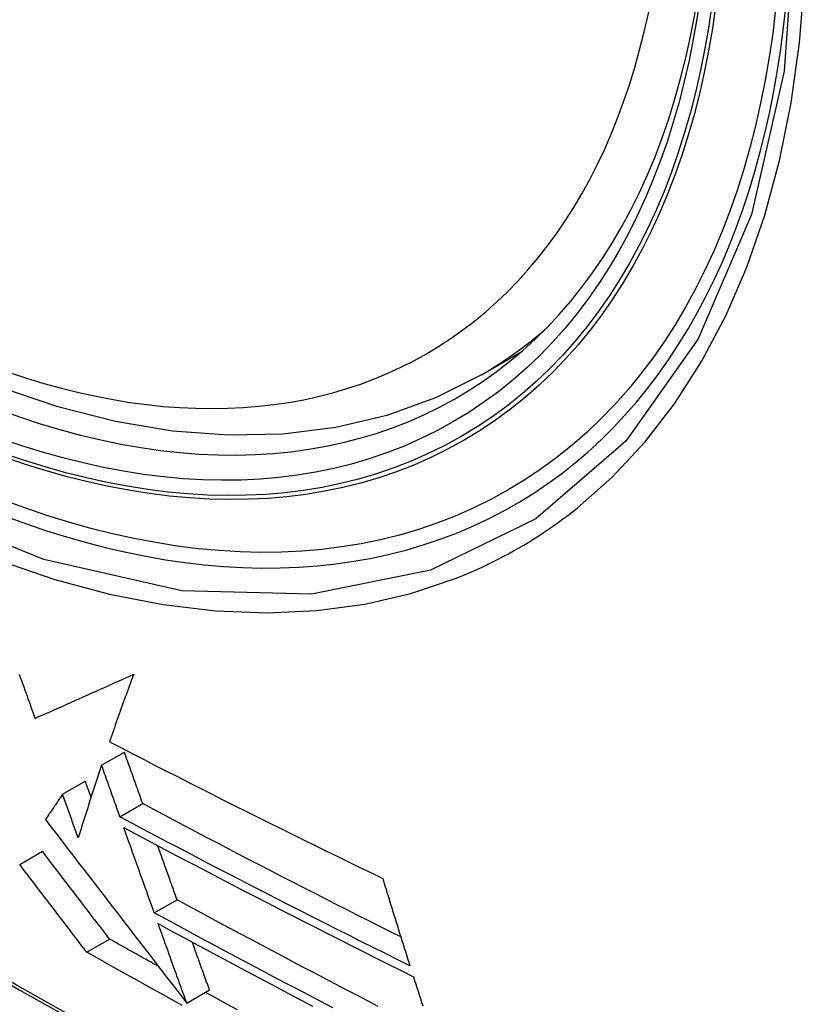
# Model space of a CAD drawing. Header units: inches. Extents: x 19 to 446, y 48 to 210.
# Tile 234 of 256: x 409.15 to 409.356, y 173.517 to 173.772. Entities that reach past the tile are written whole.
import ezdxf

# ---------------------------------------------------------------- set-up
doc = ezdxf.new("R2010")
doc.units = ezdxf.units.IN
doc.header["$MEASUREMENT"] = 0
doc.layers.add('Visible Edges(ANSI)', color=7, linetype='Continuous', lineweight=25)
doc.layers.add('Visible Tangent Edges(ANSI)', color=7, linetype='Continuous', lineweight=25)

msp = doc.modelspace()

# ---------------------------------------------------------------- linework, layer by layer
at = {"layer": 'Visible Edges(ANSI)'}
for p, q in [((409.2694, 173.67997), (409.27968, 173.68591)), ((409.17128, 173.57911), (409.17716, 173.58251)), ((409.16117, 173.57158), (409.16706, 173.57498)), ((409.16856, 173.57084), (409.16706, 173.57498)), ((409.17601, 173.56577), (409.1819, 173.56917)), ((409.15011, 173.55344), (409.15601, 173.55685)), ((409.18489, 173.54094), (409.19078, 173.54434)), ((409.16746, 173.53076), (409.17335, 173.53416)), ((409.19327, 173.51763), (409.19916, 173.52103)), ((409.19327, 173.51763), (409.19327, 173.51763))]:
    msp.add_line(p, q, dxfattribs=at)
at = {"layer": 'Visible Edges(ANSI)', "flags": 128}
for points in [[(409.2694, 173.67997), (409.25753, 173.67403), (409.24497, 173.66949), (409.23181, 173.66636), (409.21813, 173.66464), (409.20404, 173.66434), (409.18961, 173.66544), (409.1749, 173.66789), (409.15998, 173.67168), (409.14492, 173.67676), (409.12977, 173.6831), (409.11459, 173.69067), (409.09944, 173.69941), (409.08438, 173.70929), (409.06948, 173.72026), (409.05479, 173.73226), (409.04038, 173.74525), (409.0263, 173.75916), (409.01261, 173.77392)], [(409.14998, 173.60262), (409.15027, 173.6018), (409.15057, 173.60098), (409.15086, 173.60017), (409.15115, 173.59935), (409.15145, 173.59853), (409.15174, 173.59772), (409.15203, 173.5969), (409.15232, 173.59609), (409.15262, 173.59527), (409.15291, 173.59446), (409.1532, 173.59365), (409.15349, 173.59283), (409.15379, 173.59202), (409.15408, 173.59121)], [(409.15408, 173.59121), (409.15509, 173.59166), (409.1561, 173.59211), (409.15712, 173.59256), (409.15815, 173.59301), (409.15917, 173.59347), (409.16021, 173.59392), (409.16124, 173.59439), (409.16228, 173.59485), (409.16333, 173.59531), (409.16438, 173.59578), (409.16543, 173.59625), (409.16649, 173.59673), (409.16755, 173.5972), (409.16862, 173.59768), (409.1697, 173.59816), (409.17077, 173.59864), (409.17186, 173.59913), (409.17294, 173.59962), (409.17404, 173.60011), (409.17513, 173.6006), (409.17624, 173.6011), (409.17734, 173.6016), (409.17846, 173.60211), (409.17957, 173.60261)], [(409.17957, 173.60261), (409.1793, 173.60187), (409.17902, 173.60114), (409.17875, 173.6004), (409.17848, 173.59967), (409.17821, 173.59893), (409.17794, 173.5982), (409.17767, 173.59747), (409.1774, 173.59674), (409.17714, 173.596), (409.17687, 173.59527), (409.17661, 173.59455), (409.17635, 173.59382), (409.17609, 173.59309), (409.17583, 173.59237), (409.17558, 173.59164), (409.17532, 173.59092), (409.17507, 173.5902), (409.17482, 173.58948), (409.17457, 173.58876), (409.17432, 173.58804), (409.17407, 173.58732), (409.17382, 173.58661), (409.17357, 173.5859), (409.17333, 173.58518)], [(409.17333, 173.58518), (409.17623, 173.58367), (409.17914, 173.58216), (409.18206, 173.58066), (409.18498, 173.57915), (409.18791, 173.57765), (409.19085, 173.57615), (409.19378, 173.57466), (409.19672, 173.57317), (409.19967, 173.57168), (409.20262, 173.57019), (409.20557, 173.56871), (409.20852, 173.56724), (409.21147, 173.56576), (409.21443, 173.56429), (409.21738, 173.56283), (409.22034, 173.56137), (409.22329, 173.55991), (409.22625, 173.55845), (409.2292, 173.55701), (409.23215, 173.55556), (409.2351, 173.55412), (409.23804, 173.55269), (409.24099, 173.55126), (409.24393, 173.54983)], [(409.1819, 173.56917), (409.1817, 173.56973), (409.1815, 173.57028), (409.18131, 173.57084), (409.18111, 173.57139), (409.18091, 173.57195), (409.18071, 173.5725), (409.18052, 173.57306), (409.18032, 173.57361), (409.18012, 173.57417), (409.17992, 173.57472), (409.17973, 173.57528), (409.17953, 173.57584), (409.17933, 173.57639), (409.17913, 173.57695), (409.17894, 173.57751), (409.17874, 173.57806), (409.17854, 173.57862), (409.17834, 173.57917), (409.17815, 173.57973), (409.17795, 173.58029), (409.17775, 173.58084), (409.17756, 173.5814), (409.17736, 173.58196), (409.17716, 173.58251)], [(409.17128, 173.57911), (409.17101, 173.57833), (409.17075, 173.57754), (409.17049, 173.57675), (409.17023, 173.57596), (409.16997, 173.57518), (409.16971, 173.57439), (409.16946, 173.5736), (409.1692, 173.57282), (409.16894, 173.57203), (409.16869, 173.57124), (409.16844, 173.57046), (409.16818, 173.56968), (409.16793, 173.56889), (409.16768, 173.56811), (409.16743, 173.56733), (409.16718, 173.56655), (409.16693, 173.56577), (409.16669, 173.565), (409.16644, 173.56422), (409.1662, 173.56345), (409.16595, 173.56268), (409.16571, 173.5619), (409.16547, 173.56114), (409.16523, 173.56037)], [(409.17601, 173.56577), (409.17582, 173.56633), (409.17562, 173.56688), (409.17542, 173.56744), (409.17522, 173.56799), (409.17503, 173.56855), (409.17483, 173.5691), (409.17463, 173.56966), (409.17443, 173.57021), (409.17424, 173.57077), (409.17404, 173.57133), (409.17384, 173.57188), (409.17364, 173.57244), (409.17345, 173.573), (409.17325, 173.57355), (409.17305, 173.57411), (409.17285, 173.57466), (409.17266, 173.57522), (409.17246, 173.57578), (409.17226, 173.57633), (409.17206, 173.57689), (409.17187, 173.57745), (409.17167, 173.578), (409.17147, 173.57856), (409.17128, 173.57911)], [(409.16117, 173.57158), (409.16098, 173.5713), (409.1608, 173.57103), (409.16061, 173.57076), (409.16043, 173.57048), (409.16024, 173.57021), (409.16006, 173.56994), (409.15987, 173.56967), (409.15969, 173.56939), (409.1595, 173.56912), (409.15932, 173.56885), (409.15913, 173.56858), (409.15895, 173.5683), (409.15876, 173.56803), (409.15858, 173.56776), (409.1584, 173.56749), (409.15821, 173.56722), (409.15803, 173.56694), (409.15785, 173.56667), (409.15767, 173.5664), (409.15748, 173.56613), (409.1573, 173.56586), (409.15712, 173.56559), (409.15694, 173.56532), (409.15675, 173.56505)], [(409.16523, 173.56037), (409.16506, 173.56084), (409.16489, 173.5613), (409.16472, 173.56177), (409.16455, 173.56224), (409.16438, 173.5627), (409.16421, 173.56317), (409.16404, 173.56364), (409.16387, 173.5641), (409.1637, 173.56457), (409.16354, 173.56504), (409.16337, 173.5655), (409.1632, 173.56597), (409.16303, 173.56644), (409.16286, 173.56691), (409.16269, 173.56737), (409.16252, 173.56784), (409.16235, 173.56831), (409.16218, 173.56878), (409.16201, 173.56924), (409.16184, 173.56971), (409.16168, 173.57018), (409.16151, 173.57064), (409.16134, 173.57111), (409.16117, 173.57158)], [(409.2486, 173.53472), (409.24578, 173.53613), (409.24297, 173.53755), (409.24016, 173.53896), (409.23735, 173.54038), (409.23454, 173.5418), (409.23173, 173.54322), (409.22893, 173.54465), (409.22613, 173.54608), (409.22334, 173.5475), (409.22054, 173.54894), (409.21775, 173.55037), (409.21497, 173.5518), (409.21219, 173.55324), (409.20941, 173.55468), (409.20663, 173.55612), (409.20387, 173.55756), (409.2011, 173.55901), (409.19835, 173.56045), (409.19559, 173.5619), (409.19285, 173.56335), (409.1901, 173.5648), (409.18736, 173.56625), (409.18463, 173.56771), (409.1819, 173.56917)], [(409.25095, 173.52725), (409.24778, 173.52883), (409.24461, 173.53041), (409.24145, 173.532), (409.23829, 173.53358), (409.23513, 173.53517), (409.23197, 173.53676), (409.22882, 173.53835), (409.22567, 173.53995), (409.22252, 173.54154), (409.21938, 173.54314), (409.21625, 173.54475), (409.21312, 173.54635), (409.20999, 173.54795), (409.20688, 173.54956), (409.20376, 173.55117), (409.20066, 173.55278), (409.19756, 173.55439), (409.19447, 173.55601), (409.19138, 173.55763), (409.1883, 173.55925), (409.18522, 173.56088), (409.18214, 173.5625), (409.17908, 173.56414), (409.17601, 173.56577)], [(409.15675, 173.56505), (409.15816, 173.56321), (409.15958, 173.56138), (409.16099, 173.55954), (409.16241, 173.5577), (409.16383, 173.55585), (409.16526, 173.55399), (409.1667, 173.55213), (409.16814, 173.55025), (409.1696, 173.54836), (409.17106, 173.54646), (409.17254, 173.54454), (409.17403, 173.54261), (409.17553, 173.54066), (409.17705, 173.53869), (409.17858, 173.5367), (409.18013, 173.53469), (409.1817, 173.53265), (409.18329, 173.53059), (409.18489, 173.52851), (409.18652, 173.52639), (409.18817, 173.52425), (409.18985, 173.52208), (409.19155, 173.51987), (409.19327, 173.51763)], [(409.177, 173.56301), (409.18006, 173.56137), (409.18312, 173.55974), (409.18619, 173.55811), (409.18927, 173.55648), (409.19235, 173.55486), (409.19544, 173.55323), (409.19854, 173.55161), (409.20164, 173.54999), (409.20474, 173.54838), (409.20786, 173.54676), (409.21098, 173.54515), (409.2141, 173.54354), (409.21723, 173.54194), (409.22036, 173.54033), (409.22349, 173.53873), (409.22663, 173.53713), (409.22978, 173.53554), (409.23292, 173.53394), (409.23607, 173.53235), (409.23922, 173.53076), (409.24238, 173.52918), (409.24553, 173.5276), (409.24869, 173.52602), (409.25184, 173.52444)], [(409.18489, 173.54094), (409.18456, 173.54185), (409.18423, 173.54277), (409.1839, 173.54369), (409.18357, 173.5446), (409.18325, 173.54552), (409.18292, 173.54644), (409.18259, 173.54736), (409.18226, 173.54828), (409.18193, 173.5492), (409.1816, 173.55012), (409.18127, 173.55104), (409.18094, 173.55196), (409.18061, 173.55288), (409.18028, 173.5538), (409.17995, 173.55472), (409.17962, 173.55565), (409.17929, 173.55657), (409.17897, 173.55749), (409.17864, 173.55841), (409.17831, 173.55933), (409.17798, 173.56025), (409.17765, 173.56117), (409.17732, 173.56209), (409.177, 173.56301)], [(409.19078, 173.54434), (409.19057, 173.54492), (409.19036, 173.5455), (409.19015, 173.54608), (409.18994, 173.54666), (409.18974, 173.54724), (409.18953, 173.54783), (409.18932, 173.54841), (409.18911, 173.54899), (409.1889, 173.54957), (409.18869, 173.55016), (409.18848, 173.55074), (409.18827, 173.55132), (409.18806, 173.55191), (409.18785, 173.55249), (409.18765, 173.55308), (409.18744, 173.55366), (409.18723, 173.55424), (409.18702, 173.55483), (409.18681, 173.55541), (409.1866, 173.556), (409.18639, 173.55658), (409.18618, 173.55717), (409.18597, 173.55775), (409.18576, 173.55834)], [(409.17335, 173.53416), (409.17264, 173.5351), (409.17193, 173.53603), (409.17121, 173.53697), (409.17049, 173.5379), (409.16977, 173.53884), (409.16905, 173.53978), (409.16833, 173.54073), (409.16761, 173.54167), (409.16689, 173.54261), (409.16616, 173.54356), (409.16544, 173.54451), (409.16471, 173.54546), (409.16399, 173.5464), (409.16326, 173.54735), (409.16253, 173.5483), (409.16181, 173.54925), (409.16108, 173.5502), (409.16036, 173.55115), (409.15963, 173.5521), (409.1589, 173.55305), (409.15818, 173.554), (409.15745, 173.55495), (409.15673, 173.5559), (409.15601, 173.55685)], [(409.16746, 173.53076), (409.16674, 173.53169), (409.16603, 173.53262), (409.16531, 173.53356), (409.1646, 173.5345), (409.16388, 173.53544), (409.16316, 173.53638), (409.16243, 173.53732), (409.16171, 173.53826), (409.16099, 173.53921), (409.16026, 173.54016), (409.15954, 173.5411), (409.15881, 173.54205), (409.15809, 173.543), (409.15736, 173.54395), (409.15664, 173.5449), (409.15591, 173.54585), (409.15518, 173.5468), (409.15446, 173.54775), (409.15373, 173.5487), (409.15301, 173.54965), (409.15228, 173.5506), (409.15156, 173.55155), (409.15083, 173.55249), (409.15011, 173.55344)], [(409.24393, 173.54983), (409.24421, 173.54889), (409.2445, 173.54794), (409.24479, 173.547), (409.24508, 173.54605), (409.24537, 173.54511), (409.24566, 173.54417), (409.24595, 173.54322), (409.24624, 173.54228), (409.24654, 173.54134), (409.24683, 173.5404), (409.24712, 173.53945), (409.24741, 173.53851), (409.24771, 173.53757), (409.248, 173.53663), (409.24829, 173.53569), (409.24859, 173.53475), (409.24888, 173.53381), (409.24918, 173.53287), (409.24947, 173.53194), (409.24977, 173.531), (409.25006, 173.53006), (409.25036, 173.52912), (409.25065, 173.52819), (409.25095, 173.52725)], [(409.24276, 173.51679), (409.23999, 173.51822), (409.23723, 173.51965), (409.23448, 173.52109), (409.23172, 173.52253), (409.22897, 173.52397), (409.22622, 173.52541), (409.22347, 173.52686), (409.22073, 173.5283), (409.21799, 173.52975), (409.21525, 173.5312), (409.21251, 173.53266), (409.20978, 173.53411), (409.20705, 173.53557), (409.20433, 173.53702), (409.20161, 173.53848), (409.1989, 173.53994), (409.19619, 173.5414), (409.19348, 173.54287), (409.19078, 173.54434)], [(409.23105, 173.51643), (409.22794, 173.51805), (409.22484, 173.51966), (409.22175, 173.52129), (409.21865, 173.52291), (409.21556, 173.52453), (409.21248, 173.52616), (409.2094, 173.52779), (409.20632, 173.52943), (409.20324, 173.53107), (409.20017, 173.53271), (409.1971, 173.53435), (409.19404, 173.53599), (409.19099, 173.53764), (409.18794, 173.53929), (409.18489, 173.54094)], [(409.18589, 173.53816), (409.18893, 173.5365), (409.19197, 173.53486), (409.19503, 173.53321), (409.19808, 173.53157), (409.20114, 173.52993), (409.20421, 173.52829), (409.20728, 173.52665), (409.21035, 173.52501), (409.21343, 173.52338), (409.21652, 173.52175), (409.2196, 173.52012), (409.2227, 173.5185), (409.22579, 173.51687)], [(409.19327, 173.51763), (409.19297, 173.51848), (409.19266, 173.51934), (409.19235, 173.52019), (409.19204, 173.52104), (409.19174, 173.5219), (409.19143, 173.52275), (409.19112, 173.52361), (409.19081, 173.52446), (409.1905, 173.52532), (409.19019, 173.52617), (409.18989, 173.52703), (409.18958, 173.52789), (409.18927, 173.52874), (409.18896, 173.5296), (409.18865, 173.53045), (409.18835, 173.53131), (409.18804, 173.53217), (409.18773, 173.53302), (409.18742, 173.53388), (409.18712, 173.53473), (409.18681, 173.53559), (409.1865, 173.53645), (409.18619, 173.5373), (409.18589, 173.53816)], [(409.18597, 173.52711), (409.18545, 173.5274), (409.18492, 173.52769), (409.18439, 173.52799), (409.18387, 173.52828), (409.18334, 173.52857), (409.18281, 173.52887), (409.18229, 173.52916), (409.18176, 173.52945), (409.18123, 173.52975), (409.18071, 173.53004), (409.18018, 173.53034), (409.17966, 173.53063), (409.17913, 173.53092), (409.17861, 173.53122), (409.17808, 173.53151), (409.17755, 173.53181), (409.17703, 173.5321), (409.1765, 173.53239), (409.17598, 173.53269), (409.17545, 173.53298), (409.17493, 173.53328), (409.1744, 173.53357), (409.17388, 173.53387), (409.17335, 173.53416)], [(409.19916, 173.52103), (409.19898, 173.52155), (409.19879, 173.52206), (409.19861, 173.52257), (409.19842, 173.52308), (409.19824, 173.5236), (409.19805, 173.52411), (409.19787, 173.52463), (409.19768, 173.52514), (409.1975, 173.52565), (409.19731, 173.52617), (409.19713, 173.52668), (409.19694, 173.5272), (409.19676, 173.52771), (409.19657, 173.52823), (409.19639, 173.52874), (409.1962, 173.52926), (409.19601, 173.52977), (409.19583, 173.53029), (409.19564, 173.5308), (409.19546, 173.53132), (409.19527, 173.53183), (409.19509, 173.53235), (409.1949, 173.53286), (409.19472, 173.53338)], [(409.19211, 173.51705), (409.18799, 173.51932), (409.18387, 173.5216), (409.17976, 173.52388), (409.17565, 173.52617), (409.17155, 173.52846), (409.16746, 173.53076)], [(409.25184, 173.52444), (409.25214, 173.5235), (409.25244, 173.52256), (409.25274, 173.52163), (409.25304, 173.52069), (409.25334, 173.51975), (409.25364, 173.51882), (409.25394, 173.51788), (409.25424, 173.51694)], [(409.20637, 173.51587), (409.2036, 173.51738), (409.20084, 173.51889), (409.19808, 173.52041)]]:
    msp.add_lwpolyline(points, dxfattribs=at)
at = {"layer": 'Visible Edges(ANSI)'}
msp.add_ellipse((409.10212, 173.94481), major_axis=(0.15994, -0.27703), ratio=0.57735, dxfattribs=at)
msp.add_ellipse((409.1056, 173.94681), major_axis=(0.15748, -0.27276), ratio=0.57735, start_param=2.363977, end_param=7.060801, dxfattribs=at)
at = {"layer": 'Visible Tangent Edges(ANSI)', "flags": 128}
for points in [[(409.35056, 173.7996), (409.34764, 173.7584), (409.33923, 173.72135), (409.32547, 173.68923), (409.30673, 173.66282), (409.28349, 173.64275), (409.25626, 173.6295), (409.22555, 173.62326), (409.19197, 173.62416), (409.15638, 173.63221), (409.11952, 173.64719), (409.08222, 173.66883), (409.04543, 173.69655), (409.00979, 173.72985), (408.97622, 173.76793), (408.9455, 173.80984)], [(409.29414, 173.64552), (409.30322, 173.65353), (409.31163, 173.66254), (409.31935, 173.67251), (409.32633, 173.6834), (409.33257, 173.69517), (409.33802, 173.70779), (409.34266, 173.7212), (409.34647, 173.73537), (409.34945, 173.75023), (409.35158, 173.76574), (409.35287, 173.78187)], [(408.96241, 173.78056), (408.97488, 173.76452), (408.98779, 173.74906), (409.0011, 173.73423), (409.01476, 173.7201), (409.02871, 173.70672), (409.04289, 173.69417), (409.05725, 173.68248), (409.07175, 173.67167), (409.08635, 173.66177), (409.10101, 173.65281), (409.1157, 173.64483), (409.13032, 173.63787), (409.14483, 173.63196), (409.15917, 173.6271), (409.1733, 173.62331), (409.18718, 173.62061), (409.20078, 173.61899), (409.21403, 173.61847), (409.2269, 173.61905), (409.2393, 173.62073), (409.25122, 173.62349), (409.26262, 173.62732)], [(409.36744, 173.42844), (409.34368, 173.43546), (409.31976, 173.44334), (409.2957, 173.45208), (409.27153, 173.46167), (409.24723, 173.47211), (409.22285, 173.48339), (409.19841, 173.4955), (409.17393, 173.50841), (409.14945, 173.52214), (409.12495, 173.53666), (409.10045, 173.55198), (409.07594, 173.5681), (409.05146, 173.58502), (409.02703, 173.6027), (409.00269, 173.62112), (408.97847, 173.64027), (408.9544, 173.66012), (408.9305, 173.68065), (408.9068, 173.70182), (408.88334, 173.7236), (408.86013, 173.74599)], [(408.85995, 173.74519), (408.88323, 173.72279), (408.90676, 173.70097), (408.93052, 173.67979), (408.95448, 173.65925), (408.97861, 173.63938), (409.00289, 173.62022), (409.02728, 173.60178), (409.05176, 173.58408), (409.0763, 173.56715), (409.10086, 173.551), (409.12542, 173.53565), (409.14998, 173.5211), (409.17453, 173.50734), (409.19907, 173.49438), (409.22358, 173.48222), (409.24804, 173.47088), (409.27242, 173.46038), (409.29668, 173.45072), (409.32082, 173.44192), (409.34484, 173.43396), (409.3687, 173.42686)], [(409.26262, 173.62732), (409.26403, 173.62788), (409.26544, 173.62846), (409.26684, 173.62906), (409.26823, 173.62968), (409.26962, 173.63031), (409.27099, 173.63096), (409.27235, 173.63162), (409.27371, 173.63231), (409.27506, 173.63301), (409.2764, 173.63373), (409.27772, 173.63446), (409.27904, 173.63521), (409.28036, 173.63598), (409.28166, 173.63676), (409.28295, 173.63756), (409.28423, 173.63838), (409.2855, 173.63922), (409.28677, 173.64007), (409.28802, 173.64093), (409.28927, 173.64182), (409.2905, 173.64272), (409.29172, 173.64363), (409.29294, 173.64457), (409.29414, 173.64552)]]:
    msp.add_lwpolyline(points, dxfattribs=at)
at = {"layer": 'Visible Tangent Edges(ANSI)'}
for centre, major_axis, start_param, end_param in [((409.10461, 173.94624), (-0.17318, 0.29996), 5.05527, 10.652693), ((409.10456, 173.94621), (0.15059, -0.26083), 4.097754, 6.89782), ((409.11291, 173.95103), (0.1565, -0.27106), 0, 0.111997)]:
    msp.add_ellipse(centre, major_axis=major_axis, ratio=0.57735, start_param=start_param, end_param=end_param, dxfattribs=at)
for centre, major_axis in [((409.1052, 173.94658), (-0.17111, 0.29637)), ((409.10223, 173.94487), (0.1627, -0.2818)), ((409.10212, 173.94481), (-0.1621, 0.28076))]:
    msp.add_ellipse(centre, major_axis=major_axis, ratio=0.57735, dxfattribs=at)

doc.saveas('drawing.dxf')
